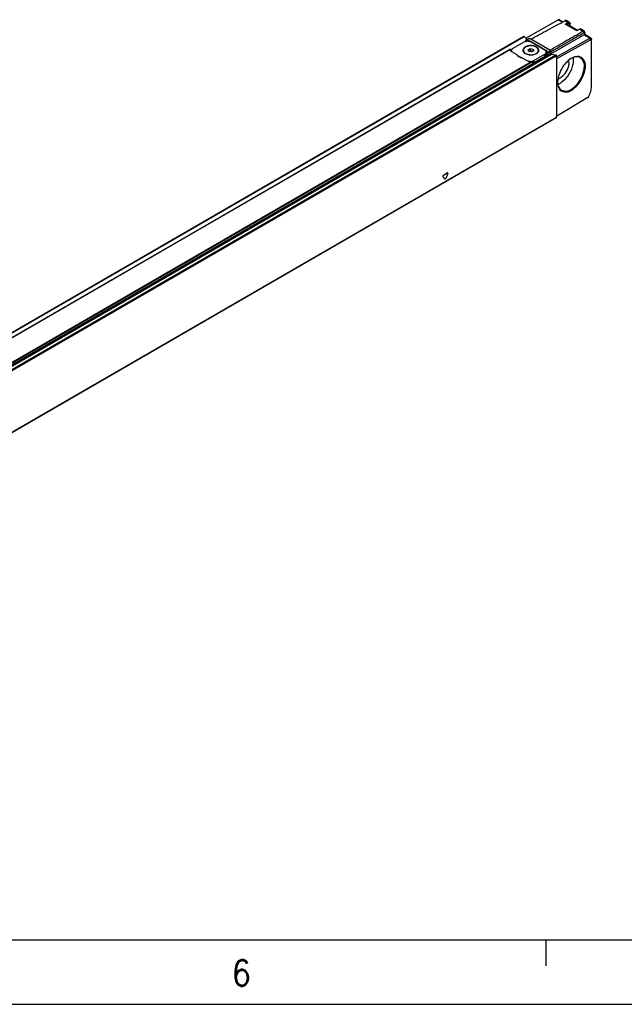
# Model space of a CAD drawing. Header units: millimetres. Extents: x -500 to 846, y -644 to 328.
# Tile 8 of 20: x -190 to -143, y -92 to -16. Entities that reach past the tile are written whole.
import ezdxf

# ---------------------------------------------------------------- set-up
doc = ezdxf.new("R2010")
doc.units = ezdxf.units.MM
doc.layers.add('1', color=7, linetype='Continuous')
doc.styles.add('CONVERTER_11', font='txt.shx', dxfattribs={"width": 0.9})

# ---------------------------------------------------------------- blocks, each defined once
blk = doc.blocks.new('REGLA_S_CM-1240__11', base_point=(-1168.41, -355.8))
at = {"color": 7, "linetype": 'Continuous'}
for p, q in [((-751.8, -85.49), (-739.18, -78.44)), ((-738.69, -78.4), (-737.35, -79.18)), ((-734.84, -79.41), (-736.05, -78.71)), ((-735.89, -80.09), (-735.83, -80.12)), ((-731.7, -82.51), (-735.83, -80.12)), ((-734.57, -80.85), (-734.57, -79.95)), ((-730.9, -82.06), (-731.8, -82.56)), ((-729.1, -82.73), (-730.31, -82.03)), ((-726.46, -85.48), (-728.89, -84.07)), ((-1154.93, -317.67), (-752.59, -84.81)), ((-752.52, -87.09), (-756.76, -89.55)), ((-752.44, -84.85), (-751.22, -86.07)), ((-751.94, -86.55), (-751.94, -86.86)), ((-751.83, -86.42), (-750.46, -85.63)), ((-749.87, -85.93), (-750.36, -85.64)), ((-749.98, -86.68), (-743.96, -90.16)), ((-744.39, -90.16), (-749.69, -87.09)), ((-741.98, -91.59), (-729.23, -84.2)), ((-739.9, -92.76), (-726.95, -85.52)), ((-739.69, -93.45), (-726.6, -86.14)), ((-726.25, -86.35), (-726.25, -85.94)), ((-726.25, -104.25), (-726.25, -86.35)), ((-757.72, -89.83), (-1145.55, -314.29)), ((-757.77, -90.04), (-757.76, -89.92)), ((-757.7, -89.88), (-757.7, -90.36)), ((-757.35, -90.5), (-757.52, -90.6)), ((-757.35, -90.75), (-757.35, -90.37)), ((-755.12, -92.06), (-757.19, -90.86)), ((-752.8, -90.39), (-752.8, -90.22)), ((-750.91, -90.05), (-750.1, -89.58)), ((-750.61, -90.7), (-750.91, -90.05)), ((-750.61, -90.7), (-750.1, -90.39)), ((-749.5, -90.87), (-750.61, -90.7)), ((-750.1, -89.58), (-748.98, -89.75)), ((-750.1, -89.58), (-750.1, -90.39)), ((-750.1, -90.39), (-748.98, -90.57)), ((-748.98, -90.57), (-749.5, -90.87)), ((-748.98, -89.75), (-748.98, -90.57)), ((-748.98, -89.75), (-748.68, -90.4)), ((-748.68, -90.4), (-748.98, -90.57)), ((-748.63, -94.25), (-744.39, -91.8)), ((-746.8, -90.39), (-746.8, -90.22)), ((-743.8, -91.8), (-743.8, -90.98)), ((-743.46, -91.46), (-743.46, -92.28)), ((-743.38, -90.98), (-743.39, -91.1)), ((-742.16, -90.39), (-742.44, -90.22)), ((-742.02, -90.63), (-742.02, -91.46)), ((-741.83, -91.72), (-740.09, -92)), ((-755.1, -92.15), (-753.4, -93.13)), ((-751.18, -94.34), (-753.25, -93.14)), ((-749.21, -95.61), (-743.46, -92.28)), ((-749.21, -94.79), (-749.21, -95.61)), ((-744.39, -92.61), (-748.63, -95.07)), ((-739.9, -93.08), (-739.9, -92.26)), ((-739.9, -93.08), (-739.9, -116)), ((-739.9, -93.08), (-739.69, -93.45)), ((-739.69, -115.88), (-739.69, -93.45)), ((-727.63, -108.66), (-739.69, -115.88)), ((-739.94, -116.5), (-1142.28, -349.37)), ((-739.9, -116), (-739.69, -115.88)), ((-739.9, -116.41), (-739.9, -116))]:
    blk.add_line(p, q, dxfattribs=at)
at = {"color": 3, "linetype": 'Continuous'}
for p, q in [((-737.64, -79.33), (-739.18, -78.44)), ((-736.55, -78.74), (-735.33, -79.45)), ((-736.46, -80.08), (-735.33, -79.45)), ((-731.93, -82.7), (-736.46, -80.08)), ((-735.89, -80.09), (-735.19, -79.7)), ((-734.63, -80.81), (-734.63, -80.03)), ((-730.8, -82.07), (-731.93, -82.7)), ((-730.8, -82.07), (-729.58, -82.78)), ((-729.58, -82.78), (-729.23, -83.39)), ((-1154.78, -317.72), (-752.44, -84.85)), ((-751.59, -86.35), (-750.36, -85.64)), ((-749.98, -86.96), (-749.98, -86.68)), ((-742.44, -90.22), (-749.87, -85.93)), ((-726.95, -85.52), (-729.23, -84.2)), ((-726.6, -86.14), (-726.95, -85.52)), ((-757.76, -89.92), (-1145.31, -314.22)), ((-742.02, -91.46), (-1144.36, -324.33)), ((-1144.17, -324.59), (-741.83, -91.72)), ((-757.35, -90.44), (-757.56, -90.56)), ((-744.39, -92.61), (-744.39, -91.8)), ((-743.96, -90.52), (-743.96, -90.16)), ((-743.46, -91.46), (-742.02, -90.63)), ((-743.39, -91.1), (-742.16, -90.39)), ((-1142.43, -324.87), (-740.09, -92)), ((-1142.24, -325.13), (-739.9, -92.26)), ((-749.21, -94.79), (-1137.17, -319.34)), ((-749.56, -94.67), (-1137.11, -318.97)), ((-748.63, -95.07), (-748.63, -94.25)), ((-739.9, -116.41), (-1142.24, -349.27)), ((-783.19, -140.26), (-783.94, -139.19)), ((-783.79, -138.79), (-782.28, -137.92)), ((-782.12, -138.14), (-782.88, -140.08))]:
    blk.add_line(p, q, dxfattribs=at)
blk.add_arc((-735.47, -79.69), 0.279, 359.0255, 59.8242, dxfattribs=at)
at = {"color": 7, "linetype": 'Continuous'}
for centre, radius, start, end in [((-751.56, -86.89), 0.541, 93.0856, 119.78), ((-742.3, -90.63), 0.283, 0.0306, 59.9695)]:
    blk.add_arc(centre, radius, start, end, dxfattribs=at)
for points, knots in [([(-749.87, -85.93), (-748.76, -85.33), (-746.54, -84.13), (-743.21, -82.34), (-739.88, -80.54), (-737.66, -79.34), (-736.55, -78.74)], [0, 0, 0, 0, 3.780232, 7.560463, 11.347824, 15.135181, 15.135181, 15.135181, 15.135181]), ([(-738.69, -78.4), (-738.77, -78.38), (-738.93, -78.32), (-739.09, -78.4), (-739.18, -78.44)], [0, 0, 0, 0, 0.2285345, 0.507372, 0.507372, 0.507372, 0.507372]), ([(-736.05, -78.71), (-736.1, -78.69), (-736.19, -78.65), (-736.33, -78.66), (-736.45, -78.7), (-736.51, -78.73), (-736.55, -78.74)], [0, 0, 0, 0, 0.1484705, 0.312642, 0.4122035, 0.5188611, 0.5188611, 0.5188611, 0.5188611]), ([(-736.46, -80.08), (-736.4, -80.07), (-736.3, -80.06), (-736.15, -80.05), (-736.01, -80.06), (-735.93, -80.08), (-735.89, -80.09)], [0, 0, 0, 0, 0.1585308, 0.3108209, 0.4570033, 0.5682886, 0.5682886, 0.5682886, 0.5682886]), ([(-734.84, -79.41), (-734.79, -79.44), (-734.72, -79.5), (-734.64, -79.62), (-734.58, -79.77), (-734.58, -79.89), (-734.57, -79.95)], [0, 0, 0, 0, 0.1659267, 0.2790011, 0.4447899, 0.6267333, 0.6267333, 0.6267333, 0.6267333]), ([(-742.44, -90.22), (-741.37, -89.6), (-739.23, -88.36), (-736.02, -86.5), (-732.8, -84.64), (-730.65, -83.4), (-729.58, -82.78)], [0, 0, 0, 0, 3.712795, 7.42559, 11.145389, 14.865192, 14.865192, 14.865192, 14.865192]), ([(-742.02, -90.8), (-740.96, -90.18), (-738.84, -88.96), (-735.65, -87.11), (-732.45, -85.25), (-730.3, -84.01), (-729.23, -83.39)], [0, 0, 0, 0, 3.671944, 7.343887, 11.063257, 14.780058, 14.780058, 14.780058, 14.780058]), ([(-731.8, -82.56), (-731.81, -82.57), (-731.83, -82.58), (-731.87, -82.62), (-731.9, -82.66), (-731.92, -82.69), (-731.93, -82.7)], [0, 0, 0, 0, 0.0428968, 0.0907963, 0.1427579, 0.1986766, 0.1986766, 0.1986766, 0.1986766]), ([(-730.9, -82.06), (-730.84, -82.03), (-730.73, -81.98), (-730.57, -81.96), (-730.43, -81.97), (-730.34, -82.01), (-730.31, -82.03)], [0, 0, 0, 0, 0.2065368, 0.3404317, 0.5074917, 0.6163868, 0.6163868, 0.6163868, 0.6163868]), ([(-729.1, -82.73), (-729.14, -82.71), (-729.24, -82.67), (-729.38, -82.69), (-729.49, -82.73), (-729.55, -82.76), (-729.58, -82.78)], [0, 0, 0, 0, 0.1430297, 0.301851, 0.3988723, 0.5033664, 0.5033664, 0.5033664, 0.5033664]), ([(-728.89, -83.6), (-728.89, -83.55), (-728.9, -83.46), (-728.98, -83.36), (-729.11, -83.33), (-729.19, -83.37), (-729.23, -83.39)], [0, 0, 0, 0, 0.14002, 0.2540646, 0.3669375, 0.5036581, 0.5036581, 0.5036581, 0.5036581]), ([(-728.89, -84.11), (-728.95, -84.12), (-729.06, -84.12), (-729.17, -84.17), (-729.23, -84.2)], [0, 0, 0, 0, 0.162662, 0.3515403, 0.3515403, 0.3515403, 0.3515403]), ([(-728.9, -83.17), (-728.9, -83.12), (-728.9, -83.03), (-728.94, -82.91), (-729, -82.8), (-729.06, -82.75), (-729.1, -82.73)], [0, 0, 0, 0, 0.1461363, 0.2781077, 0.3763107, 0.5050753, 0.5050753, 0.5050753, 0.5050753]), ([(-728.9, -83.17), (-728.9, -83.2), (-728.9, -83.27), (-728.89, -83.38), (-728.89, -83.49), (-728.89, -83.56), (-728.89, -83.6)], [0, 0, 0, 0, 0.1049516, 0.2099032, 0.3157395, 0.4268849, 0.4268849, 0.4268849, 0.4268849]), ([(-728.89, -84.07), (-728.89, -83.99), (-728.89, -83.83), (-728.89, -83.68), (-728.89, -83.6)], [0, 0, 0, 0, 0.2372655, 0.4756473, 0.4756473, 0.4756473, 0.4756473]), ([(-728.89, -84.11), (-728.89, -84.11), (-728.89, -84.09), (-728.89, -84.08), (-728.89, -84.07)], [0, 0, 0, 0, 0.02013951, 0.04152316, 0.04152316, 0.04152316, 0.04152316]), ([(-752.59, -84.81), (-752.56, -84.8), (-752.51, -84.79), (-752.46, -84.83), (-752.44, -84.85)], [0, 0, 0, 0, 0.0695574, 0.1640678, 0.1640678, 0.1640678, 0.1640678]), ([(-751.83, -86.42), (-751.85, -86.43), (-751.87, -86.45), (-751.9, -86.48), (-751.93, -86.51), (-751.94, -86.54), (-751.94, -86.55)], [0, 0, 0, 0, 0.0493668, 0.0934154, 0.1325639, 0.1784301, 0.1784301, 0.1784301, 0.1784301]), ([(-751.59, -86.35), (-751.3, -86.35), (-750.73, -86.35), (-750.22, -86.58), (-749.98, -86.68)], [0, 0, 0, 0, 0.875241, 1.666828, 1.666828, 1.666828, 1.666828]), ([(-750.46, -85.63), (-750.45, -85.63), (-750.41, -85.61), (-750.38, -85.63), (-750.36, -85.64)], [0, 0, 0, 0, 0.0468022, 0.1042475, 0.1042475, 0.1042475, 0.1042475]), ([(-726.95, -85.52), (-726.86, -85.48), (-726.7, -85.4), (-726.53, -85.46), (-726.46, -85.48)], [0, 0, 0, 0, 0.2788376, 0.507372, 0.507372, 0.507372, 0.507372]), ([(-726.6, -86.14), (-726.51, -86.11), (-726.32, -86.06), (-726.27, -86.25), (-726.25, -86.35)], [0, 0, 0, 0, 0.2468009, 0.4954625, 0.4954625, 0.4954625, 0.4954625]), ([(-726.46, -85.48), (-726.4, -85.54), (-726.27, -85.66), (-726.26, -85.84), (-726.25, -85.94)], [0, 0, 0, 0, 0.2328484, 0.5182881, 0.5182881, 0.5182881, 0.5182881]), ([(-757.19, -90.86), (-757.35, -90.75), (-757.66, -90.55), (-757.74, -90.2), (-757.77, -90.04)], [0, 0, 0, 0, 0.573572, 1.041979, 1.041979, 1.041979, 1.041979]), ([(-757.76, -89.92), (-757.76, -89.91), (-757.76, -89.89), (-757.75, -89.86), (-757.74, -89.84), (-757.73, -89.83), (-757.72, -89.83)], [0, 0, 0, 0, 0.0290335, 0.0618154, 0.0905972, 0.1006462, 0.1006462, 0.1006462, 0.1006462]), ([(-757.72, -89.83), (-757.72, -89.83), (-757.72, -89.83), (-757.7, -89.83), (-757.7, -89.86), (-757.7, -89.88), (-757.7, -89.88)], [0, 0, 0, 0, 0.00678221, 0.01356443, 0.04625814, 0.07032487, 0.07032487, 0.07032487, 0.07032487]), ([(-756.76, -89.55), (-756.93, -89.66), (-757.23, -89.86), (-757.31, -90.21), (-757.35, -90.37)], [0, 0, 0, 0, 0.573572, 1.041979, 1.041979, 1.041979, 1.041979]), ([(-757.35, -90.37), (-757.34, -90.46), (-757.32, -90.65), (-757.2, -90.81), (-757.13, -90.89)], [0, 0, 0, 0, 0.2757597, 0.5755629, 0.5755629, 0.5755629, 0.5755629]), ([(-746.7, -90.22), (-746.81, -89.9), (-747.05, -89.14), (-748.34, -88.57), (-749.8, -88.35), (-751.26, -88.57), (-752.54, -89.14), (-752.79, -89.9), (-752.9, -90.22)], [0, 0, 0, 0, 0.988581, 2.299572, 3.868095, 5.436619, 6.74761, 7.736191, 7.736191, 7.736191, 7.736191]), ([(-752.65, -89.68), (-752.71, -89.78), (-752.84, -89.97), (-752.88, -90.19), (-752.9, -90.3)], [0, 0, 0, 0, 0.349823, 0.6802781, 0.6802781, 0.6802781, 0.6802781]), ([(-752.9, -90.22), (-752.84, -90.47), (-752.72, -91.01), (-752.25, -91.32), (-751.99, -91.49)], [0, 0, 0, 0, 0.72603, 1.615067, 1.615067, 1.615067, 1.615067]), ([(-746.8, -90.22), (-746.9, -89.91), (-747.14, -89.18), (-748.38, -88.63), (-749.8, -88.41), (-751.21, -88.63), (-752.45, -89.18), (-752.69, -89.91), (-752.8, -90.22)], [0, 0, 0, 0, 0.956691, 2.225392, 3.743318, 5.261244, 6.529945, 7.486636, 7.486636, 7.486636, 7.486636]), ([(-752.8, -90.22), (-752.74, -90.46), (-752.63, -90.99), (-752.17, -91.29), (-751.92, -91.45)], [0, 0, 0, 0, 0.70261, 1.562968, 1.562968, 1.562968, 1.562968]), ([(-752.66, -90.91), (-752.7, -90.82), (-752.78, -90.66), (-752.79, -90.48), (-752.8, -90.39)], [0, 0, 0, 0, 0.2768421, 0.5444193, 0.5444193, 0.5444193, 0.5444193]), ([(-751.99, -91.49), (-751.47, -91.7), (-750.38, -92.12), (-748.71, -91.97), (-747.17, -91.45), (-746.84, -90.59), (-746.7, -90.22)], [0, 0, 0, 0, 1.661471, 3.455453, 4.99559, 6.12102, 6.12102, 6.12102, 6.12102]), ([(-751.92, -91.45), (-751.41, -91.65), (-750.36, -92.06), (-748.74, -91.92), (-747.25, -91.41), (-746.93, -90.58), (-746.8, -90.22)], [0, 0, 0, 0, 1.607876, 3.343987, 4.834442, 5.923568, 5.923568, 5.923568, 5.923568]), ([(-746.7, -90.3), (-746.72, -90.19), (-746.76, -89.97), (-746.88, -89.78), (-746.95, -89.68)], [0, 0, 0, 0, 0.3304954, 0.6803614, 0.6803614, 0.6803614, 0.6803614]), ([(-746.8, -90.39), (-746.81, -90.48), (-746.82, -90.67), (-746.91, -90.84), (-746.95, -90.93)], [0, 0, 0, 0, 0.2798692, 0.5704428, 0.5704428, 0.5704428, 0.5704428]), ([(-743.8, -90.98), (-743.84, -90.82), (-743.92, -90.47), (-744.22, -90.27), (-744.39, -90.16)], [0, 0, 0, 0, 0.468406, 1.041979, 1.041979, 1.041979, 1.041979]), ([(-744.39, -91.8), (-744.22, -91.69), (-743.92, -91.49), (-743.84, -91.14), (-743.8, -90.98)], [0, 0, 0, 0, 0.573572, 1.041979, 1.041979, 1.041979, 1.041979]), ([(-744.39, -92.61), (-744.22, -92.5), (-743.92, -92.3), (-743.84, -91.95), (-743.8, -91.8)], [0, 0, 0, 0, 0.573572, 1.041979, 1.041979, 1.041979, 1.041979]), ([(-743.96, -90.16), (-743.8, -90.27), (-743.49, -90.47), (-743.41, -90.82), (-743.38, -90.98)], [0, 0, 0, 0, 0.573572, 1.041979, 1.041979, 1.041979, 1.041979]), ([(-743.8, -91.25), (-743.73, -91.31), (-743.59, -91.42), (-743.5, -91.57), (-743.46, -91.64)], [0, 0, 0, 0, 0.2784394, 0.5274307, 0.5274307, 0.5274307, 0.5274307]), ([(-743.46, -91.46), (-743.45, -91.43), (-743.45, -91.36), (-743.42, -91.27), (-743.4, -91.18), (-743.39, -91.13), (-743.39, -91.1)], [0, 0, 0, 0, 0.0923988, 0.209338, 0.2900054, 0.3724617, 0.3724617, 0.3724617, 0.3724617]), ([(-741.83, -91.72), (-741.88, -91.7), (-741.98, -91.64), (-742.01, -91.52), (-742.02, -91.46)], [0, 0, 0, 0, 0.1603525, 0.3392879, 0.3392879, 0.3392879, 0.3392879]), ([(-753.25, -93.14), (-753.72, -93.1), (-754.54, -93.02), (-754.95, -92.34), (-755.12, -92.06)], [0, 0, 0, 0, 1.332097, 2.278226, 2.278226, 2.278226, 2.278226]), ([(-749.56, -94.67), (-749.86, -94.67), (-750.42, -94.67), (-750.93, -94.44), (-751.18, -94.34)], [0, 0, 0, 0, 0.875241, 1.666828, 1.666828, 1.666828, 1.666828]), ([(-750.8, -94.51), (-750.42, -94.56), (-749.67, -94.67), (-748.97, -94.39), (-748.63, -94.25)], [0, 0, 0, 0, 1.137157, 2.217642, 2.217642, 2.217642, 2.217642]), ([(-749.21, -94.79), (-749.22, -94.77), (-749.25, -94.71), (-749.35, -94.69), (-749.45, -94.67), (-749.52, -94.67), (-749.56, -94.67)], [0, 0, 0, 0, 0.076293, 0.183125, 0.285862, 0.3966881, 0.3966881, 0.3966881, 0.3966881]), ([(-749.21, -95.3), (-749.11, -95.27), (-748.91, -95.21), (-748.72, -95.12), (-748.63, -95.07)], [0, 0, 0, 0, 0.3193034, 0.6252407, 0.6252407, 0.6252407, 0.6252407]), ([(-740.09, -92), (-740.04, -92.03), (-739.94, -92.08), (-739.91, -92.2), (-739.9, -92.26)], [0, 0, 0, 0, 0.1603525, 0.3392879, 0.3392879, 0.3392879, 0.3392879]), ([(-739.41, -102.67), (-739.29, -103.78), (-739.08, -105.82), (-735.66, -106.93), (-732.56, -104.95), (-730, -101.82), (-728.6, -98.03), (-728.48, -94.36), (-731.22, -92.05), (-733.09, -92.92), (-734.11, -93.4)], [0, 0, 0, 0, 3.066068, 5.646588, 9.092091, 13.401089, 17.695083, 21.107482, 23.679621, 26.777197, 26.777197, 26.777197, 26.777197]), ([(-734.28, -93.5), (-734.95, -94.01), (-736.35, -95.09), (-737.89, -97.32), (-739.05, -99.77), (-739.29, -101.52), (-739.4, -102.35)], [0, 0, 0, 0, 2.517234, 5.276536, 8.035837, 10.553071, 10.553071, 10.553071, 10.553071]), ([(-738.34, -102.97), (-737.32, -102.15), (-735.18, -100.44), (-733.72, -97.31), (-733.15, -94.76), (-733.26, -93.58), (-733.31, -93.03)], [0, 0, 0, 0, 3.905208, 8.117215, 10.026438, 11.669848, 11.669848, 11.669848, 11.669848]), ([(-738.34, -100.98), (-737.66, -100.43), (-736.25, -99.29), (-735.26, -97.17), (-734.87, -95.37), (-735.01, -94.48), (-735.08, -94.08)], [0, 0, 0, 0, 2.587261, 5.377782, 6.829452, 8.044469, 8.044469, 8.044469, 8.044469]), ([(-737.93, -105.79), (-737.14, -105.97), (-735.3, -106.39), (-732.58, -104.42), (-730.37, -101.67), (-729.09, -98.38), (-728.74, -95.05), (-730.02, -93.66), (-730.57, -93.06)], [0, 0, 0, 0, 2.344815, 5.465268, 9.212081, 12.958894, 16.079347, 18.424162, 18.424162, 18.424162, 18.424162]), ([(-734.11, -93.4), (-734.13, -93.41), (-734.19, -93.45), (-734.25, -93.48), (-734.28, -93.5)], [0, 0, 0, 0, 0.1008763, 0.2027351, 0.2027351, 0.2027351, 0.2027351]), ([(-730.57, -93.06), (-731.12, -92.9), (-732.33, -92.54), (-733.48, -93.09), (-734.11, -93.4)], [0, 0, 0, 0, 1.65531, 3.667405, 3.667405, 3.667405, 3.667405]), ([(-739.4, -102.35), (-739.4, -102.37), (-739.41, -102.41), (-739.41, -102.44), (-739.41, -102.46)], [0, 0, 0, 0, 0.0534108, 0.106587, 0.106587, 0.106587, 0.106587]), ([(-739.41, -102.46), (-739.41, -102.48), (-739.41, -102.51), (-739.41, -102.54), (-739.41, -102.56)], [0, 0, 0, 0, 0.04816634, 0.09617226, 0.09617226, 0.09617226, 0.09617226]), ([(-739.41, -102.56), (-739.41, -102.58), (-739.41, -102.61), (-739.41, -102.65), (-739.41, -102.67)], [0, 0, 0, 0, 0.0552586, 0.1102746, 0.1102746, 0.1102746, 0.1102746]), ([(-739.41, -102.67), (-739.35, -103.34), (-739.24, -104.57), (-738.34, -105.41), (-737.93, -105.79)], [0, 0, 0, 0, 1.947912, 3.560453, 3.560453, 3.560453, 3.560453]), ([(-739.33, -103.43), (-739.17, -103.37), (-738.83, -103.24), (-738.51, -103.06), (-738.34, -102.97)], [0, 0, 0, 0, 0.529026, 1.090755, 1.090755, 1.090755, 1.090755]), ([(-739.3, -101.37), (-739.14, -101.32), (-738.81, -101.23), (-738.5, -101.06), (-738.34, -100.98)], [0, 0, 0, 0, 0.4963, 1.038676, 1.038676, 1.038676, 1.038676]), ([(-727.37, -108.36), (-727.05, -107.68), (-726.44, -106.37), (-726.31, -104.93), (-726.25, -104.25)], [0, 0, 0, 0, 2.254225, 4.290005, 4.290005, 4.290005, 4.290005]), ([(-727.63, -108.66), (-727.58, -108.62), (-727.47, -108.54), (-727.41, -108.42), (-727.37, -108.36)], [0, 0, 0, 0, 0.1883154, 0.3957472, 0.3957472, 0.3957472, 0.3957472]), ([(-739.94, -116.5), (-739.93, -116.49), (-739.9, -116.46), (-739.9, -116.43), (-739.9, -116.41)], [0, 0, 0, 0, 0.0465697, 0.1036576, 0.1036576, 0.1036576, 0.1036576])]:
    blk.add_open_spline(points, degree=3, knots=knots, dxfattribs=at)
at = {"color": 3, "linetype": 'Continuous'}
for points, knots in [([(-735.33, -79.45), (-735.24, -79.41), (-735.08, -79.33), (-734.91, -79.38), (-734.84, -79.41)], [0, 0, 0, 0, 0.2788376, 0.507372, 0.507372, 0.507372, 0.507372]), ([(-735.19, -79.7), (-735.04, -79.65), (-734.73, -79.57), (-734.67, -79.87), (-734.63, -80.03)], [0, 0, 0, 0, 0.3948815, 0.79274, 0.79274, 0.79274, 0.79274]), ([(-734.57, -79.95), (-734.58, -79.96), (-734.58, -80), (-734.61, -80.02), (-734.63, -80.03)], [0, 0, 0, 0, 0.0468406, 0.1041979, 0.1041979, 0.1041979, 0.1041979]), ([(-730.9, -82.06), (-730.88, -82.06), (-730.85, -82.04), (-730.82, -82.06), (-730.8, -82.07)], [0, 0, 0, 0, 0.0469662, 0.1039856, 0.1039856, 0.1039856, 0.1039856]), ([(-730.8, -82.07), (-730.71, -82.03), (-730.55, -81.95), (-730.39, -82), (-730.31, -82.03)], [0, 0, 0, 0, 0.2788376, 0.507372, 0.507372, 0.507372, 0.507372]), ([(-783.79, -138.79), (-783.85, -138.85), (-783.97, -138.96), (-783.95, -139.12), (-783.94, -139.19)], [0, 0, 0, 0, 0.2443305, 0.4481876, 0.4481876, 0.4481876, 0.4481876]), ([(-783.19, -140.26), (-783.13, -140.27), (-782.99, -140.3), (-782.92, -140.16), (-782.88, -140.08)], [0, 0, 0, 0, 0.1536528, 0.3979015, 0.3979015, 0.3979015, 0.3979015]), ([(-782.12, -138.14), (-782.11, -138.05), (-782.07, -137.9), (-782.22, -137.91), (-782.28, -137.92)], [0, 0, 0, 0, 0.2036598, 0.3571808, 0.3571808, 0.3571808, 0.3571808])]:
    blk.add_open_spline(points, degree=3, knots=knots, dxfattribs=at)
at = {"color": 7, "linetype": 'Continuous'}
blk.add_open_spline([(-749.69, -87.09), (-750.16, -86.92), (-751.11, -86.58), (-752.05, -86.92), (-752.52, -87.09)], degree=3, dxfattribs=at)
blk = doc.blocks.new('REGLA_S-470__12', base_point=(-1168.41, -369.95))
blk.add_blockref('REGLA_S_CM-1240__11', (-1168.41, -355.8))
blk = doc.blocks.new('Iso0', base_point=(-1088.75, -308.5))
blk.add_blockref('REGLA_S-470__12', (-1168.41, -369.95))
blk = doc.blocks.new('_A2', base_point=(89.413, -87.216))
at = {"layer": '1', "color": 7, "linetype": 'Continuous'}
blk.add_line((-479.587, -87.216), (89.413, -87.216), dxfattribs=at)
at = {"layer": '1', "color": 2, "linetype": 'Continuous'}
for p, q in [((-148.77, -89.216), (-148.77, -87.216)), ((-499.587, -92.216), (94.413, -92.216))]:
    blk.add_line(p, q, dxfattribs=at)
at = {"layer": '1', "color": 2, "insert": (-173.228, -89.781), "char_height": 2, "attachment_point": 4, "line_spacing_factor": 1.20048, "style": 'CONVERTER_11'}
blk.add_mtext('6', dxfattribs=at)

msp = doc.modelspace()

# ---------------------------------------------------------------- block references
msp.add_blockref('_A2', (89.413, -87.216))
at = {"xscale": 0.2, "yscale": 0.2, "zscale": 0.2}
msp.add_blockref('Iso0', (-217.75, -61.7), dxfattribs=at)

doc.saveas('drawing.dxf')
